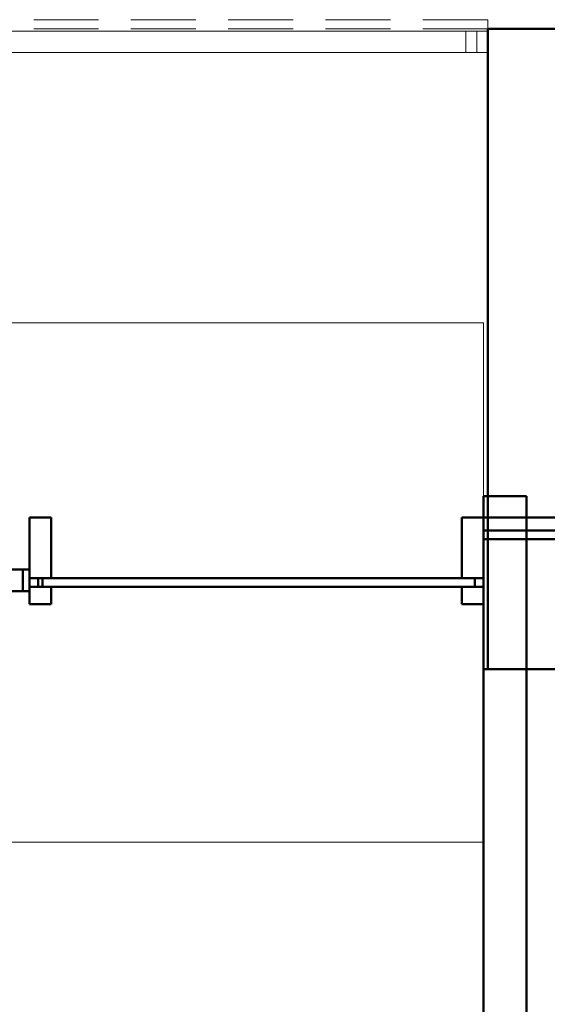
# Model space of a CAD drawing. Header units: millimetres. Extents: x -125 to 25178, y 4748 to 39091.
# Tile 59 of 118: x 14496 to 15716, y 36733 to 39009. Entities that reach past the tile are written whole.
import ezdxf

# ---------------------------------------------------------------- set-up
doc = ezdxf.new("R2010")
doc.units = ezdxf.units.MM
doc.linetypes.add('ADSK_Штриховая_ш3 п1_5', pattern=[225, 150, -75])
for name, color, linetype, lineweight in [('A-DETL-____-MBND', 5, 'ADSK_Штриховая_ш3 п1_5', 20), ('A-GENM-____-MCUT', 13, 'Continuous', 50), ('A-GENM-____-OTLN', 13, 'Continuous', 20), ('A-PART-____-MCUT', 2, 'Continuous', 50), ('A-PART-____-OTLN', 2, 'Continuous', 20), ('A-WALL-____-MCUT', 113, 'Continuous', 50), ('A-WALL-____-OTLN', 113, 'Continuous', 20), ('Ограждение', 7, 'Continuous', 20)]:
    doc.layers.add(name, color=color, linetype=linetype, lineweight=lineweight)

# ---------------------------------------------------------------- blocks, each defined once
blk = doc.blocks.new('Прямая форма - V line-612412-В_Этаж 03_Отопление')
at = {"layer": 'A-WALL-____-MCUT', "color": 9}
for p, q in [((-462.5, 150), (-512.5, 150)), ((-512.5, 150), (-512.5, -50)), ((-462.5, 10), (-462.5, 150)), ((-487.5, -10), (-487.5, 10)), ((-487.5, 10), (-462.5, 10)), ((-462.5, -10), (-487.5, -10)), ((-462.5, -50), (-462.5, -10)), ((-512.5, -50), (-462.5, -50))]:
    blk.add_line(p, q, dxfattribs=at)
blk = doc.blocks.new('Прямая форма - Iron-612413-В_Этаж 03_Отопление')
blk.add_blockref('Прямая форма - V line-612412-В_Этаж 03_Отопление', (0, 0))
blk = doc.blocks.new('Прямая форма - V line-612420-В_Этаж 03_Отопление')
at = {"layer": 'A-WALL-____-MCUT', "color": 9}
for p, q in [((1512.5, 150), (1462.5, 150)), ((1462.5, 150), (1462.5, 10)), ((1512.5, 10), (1512.5, 150)), ((1462.5, 10), (1512.5, 10)), ((1512.5, -10), (1462.5, -10)), ((1462.5, -10), (1462.5, -50)), ((1512.5, -50), (1512.5, -10)), ((1462.5, -50), (1512.5, -50))]:
    blk.add_line(p, q, dxfattribs=at)
blk = doc.blocks.new('Прямая форма - Iron-612421-В_Этаж 03_Отопление')
blk.add_blockref('Прямая форма - V line-612420-В_Этаж 03_Отопление', (0, 0))
blk = doc.blocks.new('Прямая форма - V line-612426-В_Этаж 03_Отопление')
at = {"layer": 'A-WALL-____-MCUT', "color": 9}
for p, q in [((512.5, 150), (462.5, 150)), ((462.5, 150), (462.5, 10)), ((512.5, 10), (512.5, 150)), ((462.5, 10), (512.5, 10)), ((512.5, -10), (462.5, -10)), ((462.5, -10), (462.5, -50)), ((512.5, -50), (512.5, -10)), ((462.5, -50), (512.5, -50))]:
    blk.add_line(p, q, dxfattribs=at)
blk = doc.blocks.new('Прямая форма - Iron-612427-В_Этаж 03_Отопление')
blk.add_blockref('Прямая форма - V line-612426-В_Этаж 03_Отопление', (0, 0))
blk = doc.blocks.new('Прямая форма - V line-612430-В_Этаж 03_Отопление')
at = {"layer": 'A-WALL-____-MCUT', "color": 9}
for p, q in [((1492.5, 10), (482.5, 10)), ((482.5, 10), (482.5, -10)), ((1492.5, -10), (1492.5, 10)), ((482.5, -10), (1492.5, -10))]:
    blk.add_line(p, q, dxfattribs=at)
blk = doc.blocks.new('Прямая форма - Glass-612431-В_Этаж 03_Отопление')
blk.add_blockref('Прямая форма - V line-612430-В_Этаж 03_Отопление', (0, 0))
blk = doc.blocks.new('Прямая форма - Glass-612432-В_Этаж 03_Отопление')
at = {"layer": 'A-WALL-____-MCUT', "color": 9}
for p, q in [((417.5, 6), (-417.5, 6)), ((-417.5, 6), (-417.5, -10)), ((417.5, -10), (417.5, 6)), ((-417.5, -10), (417.5, -10))]:
    blk.add_line(p, q, dxfattribs=at)
blk = doc.blocks.new('Прямая форма - Iron-612435-В_Этаж 03_Отопление')
at = {"layer": 'A-WALL-____-MCUT', "color": 9}
for p, q in [((-447.5, 30), (-462.5, 30)), ((-462.5, 30), (-462.5, -20)), ((-402.5, 30), (-462.5, 30)), ((-462.5, 30), (-462.5, -20)), ((-417.5, 30), (-447.5, 30)), ((-447.5, 30), (-447.5, -20)), ((-447.5, -20), (-447.5, 30)), ((-417.5, -20), (-417.5, 30)), ((-402.5, -20), (-402.5, 30)), ((462.5, 30), (402.5, 30)), ((402.5, 30), (402.5, -20)), ((447.5, 30), (417.5, 30)), ((417.5, 30), (417.5, -20)), ((447.5, -20), (447.5, 30)), ((462.5, 30), (447.5, 30)), ((447.5, 30), (447.5, -20)), ((462.5, -20), (462.5, 30)), ((462.5, -20), (462.5, 30)), ((-492.5, 10), (-492.5, -10)), ((-462.5, 10), (-492.5, 10)), ((-462.5, -10), (-462.5, 10)), ((492.5, 10), (462.5, 10)), ((462.5, 10), (462.5, -10)), ((492.5, -10), (492.5, 10)), ((-492.5, -10), (-462.5, -10)), ((-462.5, -20), (-447.5, -20)), ((-462.5, -20), (-402.5, -20)), ((-447.5, -20), (-417.5, -20)), ((402.5, -20), (462.5, -20)), ((417.5, -20), (447.5, -20)), ((447.5, -20), (462.5, -20)), ((462.5, -10), (492.5, -10))]:
    blk.add_line(p, q, dxfattribs=at)
blk = doc.blocks.new('Прямая форма - CW-002-612444-В_Этаж 03_Отопление')
for name in ['Прямая форма - Iron-612413-В_Этаж 03_Отопление', 'Прямая форма - Iron-612427-В_Этаж 03_Отопление', 'Прямая форма - Iron-612421-В_Этаж 03_Отопление', 'Прямая форма - Iron-612435-В_Этаж 03_Отопление', 'Прямая форма - Glass-612432-В_Этаж 03_Отопление', 'Прямая форма - Glass-612431-В_Этаж 03_Отопление']:
    blk.add_blockref(name, (0, 0))
blk = doc.blocks.new('Family - V line-612467-В_Этаж 03_Отопление')
at = {"layer": 'A-PART-____-MCUT', "color": 9}
for p, q in [((1512.5, 150), (1462.5, 150)), ((1462.5, 150), (1462.5, 10)), ((1512.5, 10), (1512.5, 150)), ((1462.5, 10), (1512.5, 10)), ((1512.5, -10), (1462.5, -10)), ((1462.5, -10), (1462.5, -50)), ((1512.5, -50), (1512.5, -10)), ((1462.5, -50), (1512.5, -50))]:
    blk.add_line(p, q, dxfattribs=at)
blk = doc.blocks.new('Family - Iron-612468-В_Этаж 03_Отопление')
blk.add_blockref('Family - V line-612467-В_Этаж 03_Отопление', (0, 0))
blk = doc.blocks.new('Family - V line-612476-В_Этаж 03_Отопление')
at = {"layer": 'A-PART-____-MCUT', "color": 9}
for p, q in [((512.5, 150), (462.5, 150)), ((462.5, 150), (462.5, 10)), ((512.5, 10), (512.5, 150)), ((462.5, 10), (512.5, 10)), ((512.5, -10), (462.5, -10)), ((462.5, -10), (462.5, -50)), ((512.5, -50), (512.5, -10)), ((462.5, -50), (512.5, -50))]:
    blk.add_line(p, q, dxfattribs=at)
blk = doc.blocks.new('Family - Iron-612477-В_Этаж 03_Отопление')
blk.add_blockref('Family - V line-612476-В_Этаж 03_Отопление', (0, 0))
blk = doc.blocks.new('Family - V line-612482-В_Этаж 03_Отопление')
at = {"layer": 'A-PART-____-MCUT', "color": 9}
for p, q in [((1492.5, 10), (482.5, 10)), ((482.5, 10), (482.5, -10)), ((1492.5, -10), (1492.5, 10)), ((482.5, -10), (1492.5, -10))]:
    blk.add_line(p, q, dxfattribs=at)
blk = doc.blocks.new('Family - Glass-612483-В_Этаж 03_Отопление')
blk.add_blockref('Family - V line-612482-В_Этаж 03_Отопление', (0, 0))
blk = doc.blocks.new('Family - Iron-612490-В_Этаж 03_Отопление')
at = {"layer": 'A-PART-____-MCUT', "color": 9}
for p, q in [((-447.5, 30), (-462.5, 30)), ((-462.5, 30), (-462.5, -20)), ((-402.5, 30), (-462.5, 30)), ((-462.5, 30), (-462.5, -20)), ((-417.5, 30), (-447.5, 30)), ((-447.5, 30), (-447.5, -20)), ((-447.5, -20), (-447.5, 30)), ((-417.5, -20), (-417.5, 30)), ((-402.5, -20), (-402.5, 30)), ((462.5, 30), (402.5, 30)), ((402.5, 30), (402.5, -20)), ((447.5, 30), (417.5, 30)), ((417.5, 30), (417.5, -20)), ((447.5, -20), (447.5, 30)), ((462.5, 30), (447.5, 30)), ((447.5, 30), (447.5, -20)), ((462.5, -20), (462.5, 30)), ((462.5, -20), (462.5, 30)), ((-492.5, 10), (-492.5, -10)), ((-462.5, 10), (-492.5, 10)), ((-462.5, -10), (-462.5, 10)), ((492.5, 10), (462.5, 10)), ((462.5, 10), (462.5, -10)), ((492.5, -10), (492.5, 10)), ((-492.5, -10), (-462.5, -10)), ((-462.5, -20), (-447.5, -20)), ((-462.5, -20), (-402.5, -20)), ((-447.5, -20), (-417.5, -20)), ((402.5, -20), (462.5, -20)), ((417.5, -20), (447.5, -20)), ((447.5, -20), (462.5, -20)), ((462.5, -10), (492.5, -10))]:
    blk.add_line(p, q, dxfattribs=at)
blk = doc.blocks.new('Прямая форма - V line-612656-В_Этаж 03_Отопление')
at = {"layer": 'A-WALL-____-MCUT', "color": 9}
for p, q in [((2840, 100), (0, 100)), ((0, 100), (0, 10)), ((0, 10), (400, 10)), ((400, 10), (400, 0)), ((400, 0), (2840, 0))]:
    blk.add_line(p, q, dxfattribs=at)
blk = doc.blocks.new('Прямая форма - SW - 016-612657-В_Этаж 03_Отопление')
blk.add_blockref('Прямая форма - V line-612656-В_Этаж 03_Отопление', (0, 0))
blk = doc.blocks.new('Прямая форма - Insulation - Thermal Break-612773-В_Этаж 03_Отопление')
at = {"layer": 'A-WALL-____-MCUT', "color": 9}
for p, q in [((1080, 80), (-50, 80)), ((-50, 80), (-50, 50)), ((1080, 51.3), (1080, 80)), ((-50, 50), (115.1, 50)), ((115.1, 50), (115.1, 51.3)), ((115.1, 51.3), (1080, 51.3))]:
    blk.add_line(p, q, dxfattribs=at)
blk = doc.blocks.new('Прямая форма - Masonry Block - Structural-612775-В_Этаж 03_Отопление')
at = {"layer": 'A-WALL-____-MCUT', "color": 9}
for p, q in [((1080, 400), (-50, 400)), ((-50, 400), (-50, 212.9)), ((1080, 212.9), (1080, 400)), ((-50, 212.9), (1080, 212.9))]:
    blk.add_line(p, q, dxfattribs=at)
at = {"layer": 'A-WALL-____-OTLN', "color": 253}
for p, q in [((1080, 212.9), (1080, 100)), ((-50, 144.9), (27.8, 100)), ((27.8, 100), (-50, 100)), ((27.8, 100), (1080, 100))]:
    blk.add_line(p, q, dxfattribs=at)
blk = doc.blocks.new('Прямая форма - Concrete - Structural-612776-В_Этаж 03_Отопление')
at = {"layer": 'A-WALL-____-OTLN', "color": 253}
for p, q in [((-50, 100), (27.8, 100)), ((1080, 100), (27.8, 100)), ((27.8, 100), (62.4, 80)), ((1080, 100), (1080, 80))]:
    blk.add_line(p, q, dxfattribs=at)
blk = doc.blocks.new('Прямая форма - SW - 005-612777-В_Этаж 03_Отопление')
for name in ['Прямая форма - Masonry Block - Structural-612775-В_Этаж 03_Отопление', 'Прямая форма - Concrete - Structural-612776-В_Этаж 03_Отопление', 'Прямая форма - Insulation - Thermal Break-612773-В_Этаж 03_Отопление']:
    blk.add_blockref(name, (0, 0))
blk = doc.blocks.new('Family - Masonry Block - Structural-612783-В_Этаж 03_Отопление')
at = {"layer": 'A-PART-____-MCUT', "color": 9}
for p, q in [((1080, 400), (-50, 400)), ((-50, 400), (-50, 212.9)), ((1080, 212.9), (1080, 400)), ((-50, 212.9), (1080, 212.9))]:
    blk.add_line(p, q, dxfattribs=at)
at = {"layer": 'A-PART-____-OTLN', "color": 253}
for p, q in [((1080, 212.9), (1080, 100)), ((-50, 144.9), (27.8, 100)), ((27.8, 100), (-50, 100)), ((27.8, 100), (1080, 100))]:
    blk.add_line(p, q, dxfattribs=at)
blk = doc.blocks.new('Прямая форма - V line-612891-В_Этаж 03_Отопление')
at = {"layer": 'Ограждение', "color": 253}
for p, q in [((-43.2, 55), (6.8, 55)), ((-43.2, 55), (-43.2, 5)), ((6.8, 55), (6.8, 5)), ((-43.2, 5), (6.8, 5))]:
    blk.add_line(p, q, dxfattribs=at)
blk = doc.blocks.new('Прямая форма - Steel - Stainless-612892-В_Этаж 03_Отопление')
blk.add_blockref('Прямая форма - V line-612891-В_Этаж 03_Отопление', (0, 0))
blk = doc.blocks.new('Прямая форма - Steel - Stainless-612893-В_Этаж 03_Отопление')
at = {"layer": 'Ограждение', "color": 253}
for p, q in [((-18.2, 5), (-18.2, 55)), ((4011.9, 55), (-18.2, 55)), ((4011.9, 5), (-18.2, 5))]:
    blk.add_line(p, q, dxfattribs=at)
blk = doc.blocks.new('Прямая форма - RAILING - 004-612917-В_Этаж 03_Отопление')
for name in ['Прямая форма - Steel - Stainless-612892-В_Этаж 03_Отопление', 'Прямая форма - Steel - Stainless-612893-В_Этаж 03_Отопление']:
    blk.add_blockref(name, (0, 0))
blk = doc.blocks.new('Family - V line-612919-В_Этаж 03_Отопление')
at = {"layer": 'A-PART-____-OTLN', "color": 253}
for p, q in [((-43.2, 55), (6.8, 55)), ((-43.2, 55), (-43.2, 5)), ((6.8, 55), (6.8, 5)), ((-43.2, 5), (6.8, 5))]:
    blk.add_line(p, q, dxfattribs=at)
blk = doc.blocks.new('Family - Steel - Stainless-612920-В_Этаж 03_Отопление')
blk.add_blockref('Family - V line-612919-В_Этаж 03_Отопление', (0, 0))
blk = doc.blocks.new('Family - Steel - Stainless-612922-В_Этаж 03_Отопление')
at = {"layer": 'A-PART-____-OTLN', "color": 253}
for p, q in [((-18.2, 5), (-18.2, 55)), ((4011.9, 55), (-18.2, 55)), ((4011.9, 5), (-18.2, 5))]:
    blk.add_line(p, q, dxfattribs=at)
blk = doc.blocks.new('Прямая форма - Timber - Floor-613062-В_Этаж 03_Отопление')
at = {"layer": 'A-DETL-____-MBND', "color": 253}
blk.add_line((-2359.9, 1080), (-6439.9, 1080), dxfattribs=at)
blk = doc.blocks.new('Прямая форма - SLA - 009-613065-В_Этаж 03_Отопление')
blk.add_blockref('Прямая форма - Timber - Floor-613062-В_Этаж 03_Отопление', (0, 0))
blk = doc.blocks.new('Family - Timber - Floor-613069-В_Этаж 03_Отопление')
at = {"layer": 'A-DETL-____-MBND', "color": 253}
blk.add_line((-2359.9, 1080), (-6439.9, 1080), dxfattribs=at)
blk = doc.blocks.new('Прямая форма - Masonry Block - Structural-613187-В_Этаж 03_Отопление')
at = {"layer": 'A-WALL-____-MCUT', "color": 9}
for p, q in [((2160, 400), (0, 400)), ((0, 400), (0, 167.8)), ((2160, 100), (2160, 400)), ((0, 167.8), (1972.9, 167.8)), ((1972.9, 167.8), (1972.9, 100)), ((1972.9, 100), (2160, 100))]:
    blk.add_line(p, q, dxfattribs=at)
at = {"layer": 'A-WALL-____-OTLN', "color": 253}
for p, q in [((1972.9, 167.8), (1933.8, 100)), ((1933.8, 100), (1811.3, 100)), ((1972.9, 100), (1933.8, 100))]:
    blk.add_line(p, q, dxfattribs=at)
blk = doc.blocks.new('Прямая форма - Concrete - Structural-613188-В_Этаж 03_Отопление')
at = {"layer": 'A-WALL-____-MCUT', "color": 9}
for p, q in [((2160, 100), (1972.9, 100)), ((1972.9, 100), (1972.9, 80)), ((2160, 80), (2160, 100)), ((1972.9, 80), (2160, 80))]:
    blk.add_line(p, q, dxfattribs=at)
at = {"layer": 'A-WALL-____-OTLN', "color": 253}
for p, q in [((1933.8, 100), (1811.3, 100)), ((1933.8, 100), (1922.2, 80)), ((1972.9, 100), (1933.8, 100))]:
    blk.add_line(p, q, dxfattribs=at)
blk = doc.blocks.new('Прямая форма - Insulation - Thermal Break-613190-В_Этаж 03_Отопление')
at = {"layer": 'A-WALL-____-MCUT', "color": 9}
for p, q in [((2160, 80), (-200, 80)), ((-200, 80), (-200, 50)), ((2160, 50), (2160, 80)), ((-200, 50), (2160, 50))]:
    blk.add_line(p, q, dxfattribs=at)
blk = doc.blocks.new('Прямая форма - SW - 004-613191-В_Этаж 03_Отопление')
for name in ['Прямая форма - Masonry Block - Structural-613187-В_Этаж 03_Отопление', 'Прямая форма - Concrete - Structural-613188-В_Этаж 03_Отопление', 'Прямая форма - Insulation - Thermal Break-613190-В_Этаж 03_Отопление']:
    blk.add_blockref(name, (0, 0))
blk = doc.blocks.new('Family - Masonry Block - Structural-613193-В_Этаж 03_Отопление')
at = {"layer": 'A-PART-____-MCUT', "color": 9}
for p, q in [((2160, 400), (0, 400)), ((0, 400), (0, 167.8)), ((2160, 100), (2160, 400)), ((0, 167.8), (1972.9, 167.8)), ((1972.9, 167.8), (1972.9, 100)), ((1972.9, 100), (2160, 100))]:
    blk.add_line(p, q, dxfattribs=at)
at = {"layer": 'A-PART-____-OTLN', "color": 253}
for p, q in [((1972.9, 167.8), (1933.8, 100)), ((1933.8, 100), (1811.3, 100)), ((1972.9, 100), (1933.8, 100))]:
    blk.add_line(p, q, dxfattribs=at)
blk = doc.blocks.new('Family - Concrete - Structural-613195-В_Этаж 03_Отопление')
at = {"layer": 'A-PART-____-MCUT', "color": 9}
for p, q in [((2160, 100), (1972.9, 100)), ((1972.9, 100), (1972.9, 80)), ((2160, 80), (2160, 100)), ((1972.9, 80), (2160, 80))]:
    blk.add_line(p, q, dxfattribs=at)
at = {"layer": 'A-PART-____-OTLN', "color": 253}
for p, q in [((1933.8, 100), (1811.3, 100)), ((1933.8, 100), (1922.2, 80)), ((1972.9, 100), (1933.8, 100))]:
    blk.add_line(p, q, dxfattribs=at)
blk = doc.blocks.new('Family - Insulation - Thermal Break-613199-В_Этаж 03_Отопление')
at = {"layer": 'A-PART-____-MCUT', "color": 9}
for p, q in [((2160, 80), (-200, 80)), ((-200, 80), (-200, 50)), ((2160, 50), (2160, 80)), ((-200, 50), (2160, 50))]:
    blk.add_line(p, q, dxfattribs=at)
blk = doc.blocks.new('Прямая форма - V line-613389-В_Этаж 03_Отопление')
at = {"layer": 'A-DETL-____-MBND', "color": 253}
for p, q in [((31503.2, 39008.8), (29309.4, 39008.8)), ((29309.4, 39008.8), (29309.4, 38987.6)), ((31503.2, 39008.8), (31503.2, 38987.6)), ((31503.2, 38987.6), (29309.4, 38987.6))]:
    blk.add_line(p, q, dxfattribs=at)
blk = doc.blocks.new('Прямая форма - SLA - 009-613390-В_Этаж 03_Отопление')
blk.add_blockref('Прямая форма - V line-613389-В_Этаж 03_Отопление', (0, 0))
blk = doc.blocks.new('Прямая форма - Gypsum Plasterboard - Waterproof-613612-В_Этаж 03_Отопление')
at = {"layer": 'A-WALL-____-MCUT', "color": 9}
for p, q in [((10, 50), (0, 50)), ((0, 50), (0, 0)), ((10, 0), (10, 50)), ((0, 0), (10, 0))]:
    blk.add_line(p, q, dxfattribs=at)
blk = doc.blocks.new('Прямая форма - Insulation - Thermal Break-613613-В_Этаж 03_Отопление')
at = {"layer": 'A-WALL-____-MCUT', "color": 9}
for p, q in [((10, 80), (0, 80)), ((0, 80), (0, 50)), ((10, 50), (10, 80)), ((0, 50), (10, 50))]:
    blk.add_line(p, q, dxfattribs=at)
blk = doc.blocks.new('Прямая форма - Masonry Block - Structural-613614-В_Этаж 03_Отопление')
at = {"layer": 'A-WALL-____-MCUT', "color": 9}
for p, q in [((10, 400), (0, 400)), ((0, 400), (0, 100)), ((10, 100), (10, 400)), ((0, 100), (10, 100))]:
    blk.add_line(p, q, dxfattribs=at)
blk = doc.blocks.new('Прямая форма - Concrete - Structural-613615-В_Этаж 03_Отопление')
at = {"layer": 'A-WALL-____-MCUT', "color": 9}
for p, q in [((10, 100), (0, 100)), ((0, 100), (0, 80)), ((10, 80), (10, 100)), ((0, 80), (10, 80))]:
    blk.add_line(p, q, dxfattribs=at)
blk = doc.blocks.new('Прямая форма - SW - 004-613616-В_Этаж 03_Отопление')
for name in ['Прямая форма - Masonry Block - Structural-613614-В_Этаж 03_Отопление', 'Прямая форма - Concrete - Structural-613615-В_Этаж 03_Отопление', 'Прямая форма - Insulation - Thermal Break-613613-В_Этаж 03_Отопление', 'Прямая форма - Gypsum Plasterboard - Waterproof-613612-В_Этаж 03_Отопление']:
    blk.add_blockref(name, (0, 0))
blk = doc.blocks.new('Family - Gypsum Plasterboard - Waterproof-613618-В_Этаж 03_Отопление')
at = {"layer": 'A-PART-____-MCUT', "color": 9}
for p, q in [((10, 50), (0, 50)), ((0, 50), (0, 0)), ((10, 0), (10, 50)), ((0, 0), (10, 0))]:
    blk.add_line(p, q, dxfattribs=at)
blk = doc.blocks.new('Family - Insulation - Thermal Break-613620-В_Этаж 03_Отопление')
at = {"layer": 'A-PART-____-MCUT', "color": 9}
for p, q in [((10, 80), (0, 80)), ((0, 80), (0, 50)), ((10, 50), (10, 80)), ((0, 50), (10, 50))]:
    blk.add_line(p, q, dxfattribs=at)
blk = doc.blocks.new('Family - Masonry Block - Structural-613622-В_Этаж 03_Отопление')
at = {"layer": 'A-PART-____-MCUT', "color": 9}
for p, q in [((10, 400), (0, 400)), ((0, 400), (0, 100)), ((10, 100), (10, 400)), ((0, 100), (10, 100))]:
    blk.add_line(p, q, dxfattribs=at)
blk = doc.blocks.new('Family - OP - 007-613624-В_Этаж 03_Отопление')
at = {"layer": 'A-GENM-____-MCUT', "lineweight": 9}
for p, q in [((31493.2, 38307.6), (29468.2, 38307.6)), ((29468.2, 38307.6), (29468.2, 37107.6)), ((31493.2, 37107.6), (31493.2, 38307.6)), ((29468.2, 37107.6), (31493.2, 37107.6))]:
    blk.add_line(p, q, dxfattribs=at)
blk = doc.blocks.new('Family - Concrete - Structural-613626-В_Этаж 03_Отопление')
at = {"layer": 'A-PART-____-MCUT', "color": 9}
for p, q in [((10, 100), (0, 100)), ((0, 100), (0, 80)), ((10, 80), (10, 100)), ((0, 80), (10, 80))]:
    blk.add_line(p, q, dxfattribs=at)
blk = doc.blocks.new('V line_ifc_RVT-1-В_Этаж 03_Отопление')
at = {"layer": 'A-GENM-____-OTLN', "color": 253, "lineweight": 20}
for name, p in [('Прямая форма - SLA - 009-613390-В_Этаж 03_Отопление', (0, 0)), ('Прямая форма - SLA - 009-613065-В_Этаж 03_Отопление', (33863.1, 37907.6)), ('Family - OP - 007-613624-В_Этаж 03_Отопление', (0, 0))]:
    blk.add_blockref(name, p, dxfattribs=at)
at = {"layer": 'A-PART-____-OTLN', "color": 253, "lineweight": 20}
for name, p in [('Family - Timber - Floor-613069-В_Этаж 03_Отопление', (33863.1, 37907.6)), ('Family - Iron-612477-В_Этаж 03_Отопление', (29980.7, 37707.6)), ('Family - Iron-612468-В_Этаж 03_Отопление', (29980.7, 37707.6)), ('Family - Iron-612490-В_Этаж 03_Отопление', (29980.7, 37707.6)), ('Family - Glass-612483-В_Этаж 03_Отопление', (29980.7, 37707.6))]:
    blk.add_blockref(name, p, dxfattribs=at)
for name, p, rotation in [('Family - Steel - Stainless-612922-В_Этаж 03_Отопление', (31459.7, 38987.6), 180), ('Family - Steel - Stainless-612920-В_Этаж 03_Отопление', (31459.7, 38987.6), 180), ('Family - Masonry Block - Structural-612783-В_Этаж 03_Отопление', (31903.2, 37907.6), 90), ('Family - Gypsum Plasterboard - Waterproof-613618-В_Этаж 03_Отопление', (31503.2, 37907.6), 180), ('Family - Insulation - Thermal Break-613620-В_Этаж 03_Отопление', (31503.2, 37907.6), 180), ('Family - Insulation - Thermal Break-613199-В_Этаж 03_Отопление', (33663.2, 37907.6), 180), ('Family - Concrete - Structural-613626-В_Этаж 03_Отопление', (31503.2, 37907.6), 180), ('Family - Masonry Block - Structural-613622-В_Этаж 03_Отопление', (31503.2, 37907.6), 180), ('Family - Concrete - Structural-613195-В_Этаж 03_Отопление', (33663.2, 37907.6), 180), ('Family - Masonry Block - Structural-613193-В_Этаж 03_Отопление', (33663.2, 37907.6), 180)]:
    blk.add_blockref(name, p, dxfattribs=dict(at, rotation=rotation))
at = {"layer": 'A-WALL-____-OTLN', "color": 253, "lineweight": 20}
for name, p, rotation in [('Прямая форма - SW - 005-612777-В_Этаж 03_Отопление', (31903.2, 37907.6), 90), ('Прямая форма - SW - 004-613616-В_Этаж 03_Отопление', (31503.2, 37907.6), 180), ('Прямая форма - SW - 016-612657-В_Этаж 03_Отопление', (31493.2, 37907.6), 270), ('Прямая форма - SW - 004-613191-В_Этаж 03_Отопление', (33663.2, 37907.6), 180)]:
    blk.add_blockref(name, p, dxfattribs=dict(at, rotation=rotation))
blk.add_blockref('Прямая форма - CW-002-612444-В_Этаж 03_Отопление', (29980.7, 37707.6), dxfattribs=at)
at = {"layer": 'Ограждение', "color": 253, "lineweight": 20, "rotation": 180}
blk.add_blockref('Прямая форма - RAILING - 004-612917-В_Этаж 03_Отопление', (31459.7, 38987.6), dxfattribs=at)

msp = doc.modelspace()

# ---------------------------------------------------------------- block references
at = {"lineweight": 9}
msp.add_blockref('V line_ifc_RVT-1-В_Этаж 03_Отопление', (-15924.8, 0), dxfattribs=at)

doc.saveas('drawing.dxf')
